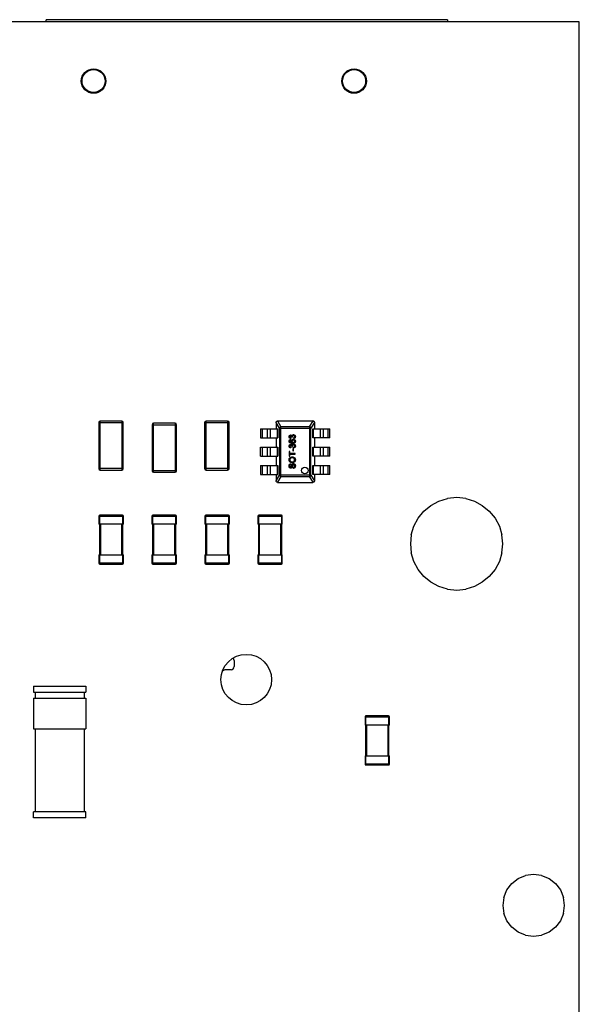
# Model space of a CAD drawing. Header units: millimetres. Extents: x 519 to 938, y 319 to 504.
# Tile 56 of 56: x 920 to 938, y 452 to 484. Entities that reach past the tile are written whole.
import ezdxf

# ---------------------------------------------------------------- set-up
doc = ezdxf.new("R2010")
doc.units = ezdxf.units.MM
doc.header["$LTSCALE"] = 30.734
doc.layers.get('0').update_dxf_attribs({"linetype": 'CONTINUOUS'})

msp = doc.modelspace()

# ---------------------------------------------------------------- linework, layer by layer
at = {"linetype": 'Continuous'}
for p, q in [((934.055, 483.67), (920.965, 483.67)), ((920.965, 483.601), (920.965, 483.67)), ((934.055, 483.67), (934.055, 483.601)), ((938.356, 483.601), (770.756, 483.601)), ((938.356, 369.601), (938.356, 483.601)), ((922.68, 470.538), (923.48, 470.538)), ((922.68, 470.538), (922.68, 469.038)), ((923.43, 470.588), (922.73, 470.588)), ((922.73, 468.988), (922.73, 470.588)), ((923.43, 470.588), (923.43, 468.988)), ((923.48, 469.038), (923.48, 470.538)), ((925.17, 470.519), (924.47, 470.519)), ((924.47, 468.919), (924.47, 470.519)), ((925.17, 470.519), (925.17, 468.919)), ((926.134, 470.538), (926.934, 470.538)), ((926.134, 470.538), (926.134, 469.038)), ((926.884, 470.588), (926.184, 470.588)), ((926.184, 468.988), (926.184, 470.588)), ((926.884, 470.588), (926.884, 468.988)), ((926.934, 469.038), (926.934, 470.538)), ((928.465, 470.537), (928.465, 470.338)), ((928.578, 470.359), (928.466, 470.541)), ((928.51, 470.589), (928.624, 470.402)), ((928.515, 470.589), (929.665, 470.589)), ((929.556, 470.402), (929.671, 470.589)), ((929.715, 470.541), (929.603, 470.359)), ((929.715, 470.537), (929.715, 470.338)), ((924.42, 470.469), (925.22, 470.469)), ((924.42, 470.469), (924.42, 468.969)), ((925.22, 468.969), (925.22, 470.469)), ((927.959, 470.338), (928.516, 470.338)), ((927.959, 470.338), (927.959, 470.038)), ((928.026, 470.038), (928.026, 470.338)), ((928.17, 470.338), (928.17, 470.038)), ((928.27, 470.338), (928.27, 470.038)), ((928.511, 470.038), (928.511, 470.338)), ((928.516, 470.338), (928.516, 470.038)), ((928.578, 470.359), (929.603, 470.359)), ((928.578, 470.359), (928.578, 468.82)), ((929.556, 470.402), (928.624, 470.402)), ((928.624, 468.777), (928.624, 470.402)), ((929.556, 470.402), (929.556, 468.777)), ((929.603, 468.82), (929.603, 470.359)), ((929.665, 470.338), (930.222, 470.338)), ((929.665, 470.038), (929.665, 470.338)), ((929.67, 470.338), (929.67, 470.038)), ((929.91, 470.038), (929.91, 470.338)), ((930.011, 470.038), (930.011, 470.338)), ((930.155, 470.338), (930.155, 470.038)), ((930.222, 470.038), (930.222, 470.338)), ((927.959, 470.038), (928.516, 470.038)), ((928.465, 470.038), (928.465, 469.739)), ((928.944, 470.044), (928.942, 470.018)), ((928.942, 469.988), (928.944, 469.962)), ((928.973, 470.067), (928.973, 470.071)), ((928.996, 470.064), (928.973, 470.067)), ((929.037, 470.016), (929.034, 470.041)), ((930.222, 470.038), (929.665, 470.038)), ((929.715, 470.038), (929.715, 469.739)), ((927.959, 469.739), (928.516, 469.739)), ((927.959, 469.439), (927.959, 469.739)), ((928.026, 469.439), (928.026, 469.739)), ((928.17, 469.739), (928.17, 469.439)), ((928.27, 469.739), (928.27, 469.439)), ((928.511, 469.439), (928.511, 469.739)), ((928.516, 469.739), (928.516, 469.439)), ((928.914, 469.595), (928.89, 469.595)), ((928.89, 469.595), (928.89, 469.439)), ((928.914, 469.531), (928.914, 469.595)), ((929.09, 469.531), (928.914, 469.531)), ((928.944, 469.736), (928.942, 469.711)), ((928.973, 469.759), (928.973, 469.763)), ((928.996, 469.757), (928.973, 469.759)), ((929.031, 469.685), (929.008, 469.685)), ((929.008, 469.685), (929.008, 469.611)), ((929.008, 469.611), (929.031, 469.611)), ((929.031, 469.611), (929.031, 469.685)), ((929.037, 469.708), (929.034, 469.734)), ((929.09, 469.503), (929.09, 469.531)), ((929.665, 469.739), (930.222, 469.739)), ((929.665, 469.439), (929.665, 469.739)), ((929.67, 469.739), (929.67, 469.439)), ((929.911, 469.439), (929.911, 469.739)), ((930.011, 469.439), (930.011, 469.739)), ((930.155, 469.739), (930.155, 469.439)), ((930.222, 469.439), (930.222, 469.739)), ((927.959, 469.439), (928.516, 469.439)), ((928.465, 469.439), (928.465, 469.14)), ((928.89, 469.439), (928.914, 469.439)), ((928.914, 469.503), (929.09, 469.503)), ((928.914, 469.439), (928.914, 469.503)), ((930.222, 469.439), (929.665, 469.439)), ((929.715, 469.439), (929.715, 469.14)), ((923.48, 469.038), (922.68, 469.038)), ((922.73, 468.988), (923.43, 468.988)), ((925.22, 468.969), (924.42, 468.969)), ((924.47, 468.919), (925.17, 468.919)), ((926.934, 469.038), (926.134, 469.038)), ((926.184, 468.988), (926.884, 468.988)), ((927.959, 469.14), (928.516, 469.14)), ((927.959, 469.14), (927.959, 468.84)), ((928.026, 468.84), (928.026, 469.14)), ((928.17, 469.14), (928.17, 468.84)), ((928.27, 469.14), (928.27, 468.84)), ((928.511, 468.84), (928.511, 469.14)), ((928.516, 469.14), (928.516, 468.84)), ((928.947, 469.167), (928.947, 469.195)), ((929.021, 469.072), (929.021, 469.044)), ((929.665, 469.14), (930.222, 469.14)), ((929.665, 468.84), (929.665, 469.14)), ((929.67, 469.14), (929.67, 468.84)), ((929.91, 468.84), (929.91, 469.14)), ((930.011, 468.84), (930.011, 469.14)), ((930.155, 469.14), (930.155, 468.84)), ((930.222, 468.84), (930.222, 469.14)), ((927.959, 468.84), (928.516, 468.84)), ((928.465, 468.84), (928.465, 468.642)), ((928.466, 468.638), (928.578, 468.82)), ((928.624, 468.777), (928.51, 468.59)), ((928.515, 468.589), (929.665, 468.589)), ((929.603, 468.82), (928.578, 468.82)), ((928.624, 468.777), (929.556, 468.777)), ((929.671, 468.59), (929.556, 468.777)), ((929.603, 468.82), (929.715, 468.638)), ((930.222, 468.84), (929.665, 468.84)), ((929.715, 468.84), (929.715, 468.642)), ((933.517, 467.837), (933.778, 467.976)), ((933.778, 467.976), (934.061, 468.062)), ((934.355, 468.091), (934.061, 468.062)), ((934.649, 468.062), (934.355, 468.091)), ((934.649, 468.062), (934.932, 467.976)), ((934.932, 467.976), (935.192, 467.837)), ((933.101, 467.421), (933.289, 467.65)), ((933.289, 467.65), (933.517, 467.837)), ((935.192, 467.837), (935.42, 467.65)), ((935.42, 467.65), (935.608, 467.421)), ((922.687, 467.492), (923.487, 467.492)), ((922.687, 467.492), (922.687, 467.222)), ((923.457, 467.522), (922.717, 467.522)), ((922.717, 467.222), (922.717, 467.522)), ((923.457, 467.522), (923.457, 467.222)), ((923.487, 467.222), (923.487, 467.492)), ((924.414, 467.492), (925.214, 467.492)), ((924.414, 467.492), (924.414, 467.222)), ((925.184, 467.522), (924.444, 467.522)), ((924.444, 467.222), (924.444, 467.522)), ((925.184, 467.522), (925.184, 467.222)), ((925.214, 467.222), (925.214, 467.492)), ((926.141, 467.492), (926.941, 467.492)), ((926.141, 467.492), (926.141, 467.222)), ((926.911, 467.522), (926.171, 467.522)), ((926.171, 467.222), (926.171, 467.522)), ((926.911, 467.522), (926.911, 467.222)), ((926.941, 467.222), (926.941, 467.492)), ((927.868, 467.492), (928.668, 467.492)), ((927.868, 467.492), (927.868, 467.222)), ((928.638, 467.522), (927.898, 467.522)), ((927.898, 467.222), (927.898, 467.522)), ((928.638, 467.522), (928.638, 467.222)), ((928.668, 467.222), (928.668, 467.492)), ((932.962, 467.161), (933.101, 467.421)), ((935.608, 467.421), (935.747, 467.161)), ((923.487, 467.222), (922.687, 467.222)), ((922.707, 467.222), (922.707, 466.222)), ((922.747, 466.222), (922.747, 467.222)), ((923.427, 467.222), (923.427, 466.222)), ((923.467, 466.222), (923.467, 467.222)), ((925.214, 467.222), (924.414, 467.222)), ((924.434, 467.222), (924.434, 466.222)), ((924.474, 466.222), (924.474, 467.222)), ((925.154, 467.222), (925.154, 466.222)), ((925.194, 466.222), (925.194, 467.222)), ((926.941, 467.222), (926.141, 467.222)), ((926.161, 467.222), (926.161, 466.222)), ((926.201, 466.222), (926.201, 467.222)), ((926.881, 467.222), (926.881, 466.222)), ((926.921, 466.222), (926.921, 467.222)), ((928.668, 467.222), (927.868, 467.222)), ((927.888, 467.222), (927.888, 466.222)), ((927.928, 466.222), (927.928, 467.222)), ((928.608, 467.222), (928.608, 466.222)), ((928.648, 466.222), (928.648, 467.222)), ((932.876, 466.878), (932.962, 467.161)), ((935.747, 467.161), (935.833, 466.878)), ((932.876, 466.878), (932.847, 466.584)), ((935.862, 466.584), (935.833, 466.878)), ((932.847, 466.584), (932.876, 466.29)), ((935.833, 466.29), (935.862, 466.584)), ((922.687, 466.222), (923.487, 466.222)), ((922.687, 466.222), (922.687, 465.952)), ((922.717, 465.922), (922.717, 466.222)), ((923.457, 466.222), (923.457, 465.922)), ((923.487, 465.952), (923.487, 466.222)), ((924.414, 466.222), (925.214, 466.222)), ((924.414, 466.222), (924.414, 465.952)), ((924.444, 465.922), (924.444, 466.222)), ((925.184, 466.222), (925.184, 465.922)), ((925.214, 465.952), (925.214, 466.222)), ((926.141, 466.222), (926.941, 466.222)), ((926.141, 466.222), (926.141, 465.952)), ((926.171, 465.922), (926.171, 466.222)), ((926.911, 466.222), (926.911, 465.922)), ((926.941, 465.952), (926.941, 466.222)), ((927.868, 466.222), (928.668, 466.222)), ((927.868, 466.222), (927.868, 465.952)), ((927.898, 465.922), (927.898, 466.222)), ((928.638, 466.222), (928.638, 465.922)), ((928.668, 465.952), (928.668, 466.222)), ((932.962, 466.007), (932.876, 466.29)), ((933.101, 465.747), (932.962, 466.007)), ((935.747, 466.007), (935.608, 465.747)), ((935.833, 466.29), (935.747, 466.007)), ((923.487, 465.952), (922.687, 465.952)), ((922.717, 465.922), (923.457, 465.922)), ((925.214, 465.952), (924.414, 465.952)), ((924.444, 465.922), (925.184, 465.922)), ((926.941, 465.952), (926.141, 465.952)), ((926.171, 465.922), (926.911, 465.922)), ((928.668, 465.952), (927.868, 465.952)), ((927.898, 465.922), (928.638, 465.922)), ((933.289, 465.518), (933.101, 465.747)), ((935.608, 465.747), (935.42, 465.518)), ((933.517, 465.331), (933.289, 465.518)), ((935.42, 465.518), (935.192, 465.331)), ((933.778, 465.191), (933.517, 465.331)), ((934.061, 465.106), (933.778, 465.191)), ((934.061, 465.106), (934.355, 465.077)), ((934.355, 465.077), (934.649, 465.106)), ((934.932, 465.191), (934.649, 465.106)), ((935.192, 465.331), (934.932, 465.191)), ((926.997, 462.483), (926.827, 462.483)), ((927.097, 462.783), (927.097, 462.583)), ((920.556, 461.951), (922.256, 461.951)), ((920.556, 461.951), (920.556, 461.751)), ((922.256, 461.951), (922.256, 461.751)), ((920.556, 461.751), (922.256, 461.751)), ((920.556, 461.551), (922.256, 461.551)), ((920.556, 461.551), (920.556, 460.551)), ((920.606, 461.751), (920.606, 461.551)), ((922.206, 461.751), (922.206, 461.551)), ((922.256, 461.551), (922.256, 460.551)), ((931.366, 460.948), (932.166, 460.948)), ((931.366, 460.948), (931.366, 460.678)), ((932.136, 460.978), (931.396, 460.978)), ((931.396, 460.678), (931.396, 460.978)), ((932.136, 460.978), (932.136, 460.678)), ((932.166, 460.678), (932.166, 460.948)), ((920.556, 460.551), (922.256, 460.551)), ((920.606, 460.551), (920.606, 457.851)), ((922.206, 460.551), (922.206, 457.851)), ((932.166, 460.678), (931.366, 460.678)), ((931.386, 460.678), (931.386, 459.678)), ((931.426, 459.678), (931.426, 460.678)), ((932.106, 460.678), (932.106, 459.678)), ((932.146, 459.678), (932.146, 460.678)), ((931.366, 459.678), (932.166, 459.678)), ((931.366, 459.678), (931.366, 459.408)), ((931.396, 459.378), (931.396, 459.678)), ((932.136, 459.678), (932.136, 459.378)), ((932.166, 459.408), (932.166, 459.678)), ((932.166, 459.408), (931.366, 459.408)), ((931.396, 459.378), (932.136, 459.378)), ((922.256, 457.851), (920.556, 457.851)), ((920.556, 457.651), (920.556, 457.851)), ((922.256, 457.651), (922.256, 457.851)), ((922.256, 457.651), (920.556, 457.651)), ((936.362, 455.675), (936.605, 455.775)), ((936.866, 455.81), (936.605, 455.775)), ((937.127, 455.775), (936.866, 455.81)), ((937.127, 455.775), (937.37, 455.675)), ((935.992, 455.305), (936.153, 455.514)), ((936.153, 455.514), (936.362, 455.675)), ((937.37, 455.675), (937.579, 455.514)), ((937.579, 455.514), (937.739, 455.305)), ((935.892, 455.062), (935.992, 455.305)), ((937.739, 455.305), (937.84, 455.062)), ((935.892, 455.062), (935.857, 454.801)), ((935.857, 454.801), (935.892, 454.54)), ((937.874, 454.801), (937.84, 455.062)), ((937.84, 454.54), (937.874, 454.801)), ((935.992, 454.297), (935.892, 454.54)), ((937.84, 454.54), (937.739, 454.297)), ((936.153, 454.088), (935.992, 454.297)), ((937.739, 454.297), (937.579, 454.088)), ((936.362, 453.928), (936.153, 454.088)), ((936.605, 453.827), (936.362, 453.928)), ((936.605, 453.827), (936.866, 453.792)), ((936.866, 453.792), (937.127, 453.827)), ((937.37, 453.928), (937.127, 453.827)), ((937.579, 454.088), (937.37, 453.928))]:
    msp.add_line(p, q, dxfattribs=at)
for centre, radius in [((922.51, 481.67), 0.4), ((931.01, 481.67), 0.4), ((922.51, 481.67), 0.375), ((931.01, 481.67), 0.375), ((929.4, 468.978), 0.109), ((927.491, 462.158), 0.825)]:
    msp.add_circle(centre, radius, dxfattribs=at)
for centre, radius, start, end in [((922.73, 470.538), 0.05, 90, 180), ((923.43, 470.538), 0.05, 0, 90), ((924.47, 470.469), 0.05, 90, 180), ((925.17, 470.469), 0.05, 0, 90), ((926.184, 470.538), 0.05, 90, 180), ((926.884, 470.538), 0.05, 0, 90), ((922.73, 469.038), 0.05, 180, 270), ((923.43, 469.038), 0.05, 270, 0), ((924.47, 468.969), 0.05, 180, 270), ((925.17, 468.969), 0.05, 270, 0), ((926.184, 469.038), 0.05, 180, 270), ((926.884, 469.038), 0.05, 270, 0), ((922.717, 467.492), 0.03, 90, 180), ((923.457, 467.492), 0.03, 0, 90), ((924.444, 467.492), 0.03, 90, 180), ((925.184, 467.492), 0.03, 0, 90), ((926.171, 467.492), 0.03, 90, 180), ((926.911, 467.492), 0.03, 0, 90), ((927.898, 467.492), 0.03, 90, 180), ((928.638, 467.492), 0.03, 0, 90), ((922.717, 465.952), 0.03, 180, 270), ((923.457, 465.952), 0.03, 270, 0), ((924.444, 465.952), 0.03, 180, 270), ((925.184, 465.952), 0.03, 270, 0), ((926.171, 465.952), 0.03, 180, 270), ((926.911, 465.952), 0.03, 270, 0), ((927.898, 465.952), 0.03, 180, 270), ((928.638, 465.952), 0.03, 270, 0), ((926.997, 462.783), 0.1, 0, 42.9167), ((926.827, 462.333), 0.15, 90, 134.8446), ((926.997, 462.583), 0.1, 270, 0), ((931.396, 460.948), 0.03, 90, 180), ((932.136, 460.948), 0.03, 0, 90), ((931.396, 459.408), 0.03, 180, 270), ((932.136, 459.408), 0.03, 270, 0)]:
    msp.add_arc(centre, radius, start, end, dxfattribs=at)
for centre, major_axis, ratio, start_param, end_param in [((928.515, 470.579), (0.0408, 0.0645), 0.448598, -3.834922, -3.759239), ((928.515, 470.555), (0.05, 0), 0.689456, 1.570796, 1.68935), ((929.665, 470.555), (0.05, 0), 0.689456, 1.452243, 1.570796), ((929.665, 470.579), (-0.0408, 0.0645), 0.448598, -2.523946, -2.448263), ((928.515, 468.6), (-0.0408, 0.0645), 0.448598, 0.617647, 0.69333), ((928.515, 468.624), (0.05, 0), 0.689457, -1.68935, -1.570796), ((929.665, 468.624), (0.05, 0), 0.689457, -1.570796, -1.452243), ((929.665, 468.6), (0.0408, 0.0645), 0.448598, -0.69333, -0.617647)]:
    msp.add_ellipse(centre, major_axis=major_axis, ratio=ratio, start_param=start_param, end_param=end_param, dxfattribs=at)
for points, knots in [([(928.466, 470.541), (928.466, 470.547), (928.469, 470.559), (928.478, 470.574), (928.492, 470.585), (928.504, 470.589), (928.51, 470.589)], [0, 0, 0, 0, 0.249292, 0.500169, 0.750742, 1, 1, 1, 1]), ([(929.671, 470.589), (929.677, 470.589), (929.689, 470.585), (929.703, 470.574), (929.712, 470.559), (929.715, 470.547), (929.715, 470.541)], [0, 0, 0, 0, 0.249258, 0.49983, 0.75071, 1, 1, 1, 1]), ([(928.624, 470.402), (928.619, 470.401), (928.608, 470.398), (928.593, 470.388), (928.583, 470.375), (928.578, 470.364), (928.578, 470.359)], [0, 0, 0, 0, 0.254178, 0.511699, 0.762763, 1, 1, 1, 1]), ([(929.603, 470.359), (929.602, 470.364), (929.598, 470.375), (929.588, 470.388), (929.573, 470.398), (929.562, 470.401), (929.556, 470.402)], [0, 0, 0, 0, 0.237237, 0.488301, 0.745822, 1, 1, 1, 1]), ([(928.89, 470.077), (928.891, 470.079), (928.891, 470.085), (928.892, 470.092), (928.894, 470.099), (928.897, 470.106), (928.901, 470.112), (928.905, 470.118), (928.91, 470.123), (928.916, 470.127), (928.922, 470.13), (928.928, 470.132), (928.935, 470.133), (928.939, 470.134), (928.941, 470.134)], [0, 0, 0, 0, 0.092054, 0.181008, 0.26913, 0.357137, 0.443549, 0.526433, 0.607453, 0.688385, 0.767854, 0.845531, 0.922529, 1, 1, 1, 1]), ([(928.942, 470.018), (928.94, 470.019), (928.936, 470.019), (928.93, 470.021), (928.925, 470.023), (928.92, 470.025), (928.915, 470.028), (928.911, 470.031), (928.907, 470.034), (928.904, 470.038), (928.901, 470.042), (928.898, 470.046), (928.896, 470.051), (928.894, 470.056), (928.892, 470.061), (928.891, 470.066), (928.891, 470.071), (928.89, 470.075), (928.89, 470.077)], [0, 0, 0, 0, 0.071036, 0.139343, 0.204958, 0.268332, 0.330129, 0.390664, 0.450861, 0.510587, 0.570374, 0.629455, 0.687994, 0.747581, 0.807839, 0.870034, 0.93381, 1, 1, 1, 1]), ([(928.89, 469.93), (928.89, 469.932), (928.891, 469.936), (928.891, 469.941), (928.892, 469.947), (928.894, 469.952), (928.896, 469.956), (928.898, 469.961), (928.901, 469.965), (928.904, 469.969), (928.908, 469.973), (928.912, 469.976), (928.916, 469.979), (928.92, 469.981), (928.925, 469.984), (928.93, 469.985), (928.936, 469.987), (928.94, 469.987), (928.942, 469.988)], [0, 0, 0, 0, 0.068499, 0.134572, 0.198208, 0.259784, 0.319951, 0.379508, 0.438814, 0.498497, 0.558182, 0.617438, 0.677522, 0.737959, 0.80033, 0.86409, 0.930622, 1, 1, 1, 1]), ([(928.913, 469.879), (928.911, 469.88), (928.908, 469.883), (928.903, 469.889), (928.899, 469.895), (928.896, 469.901), (928.894, 469.908), (928.892, 469.915), (928.891, 469.922), (928.891, 469.927), (928.89, 469.93)], [0, 0, 0, 0, 0.125625, 0.247619, 0.368528, 0.488104, 0.609878, 0.735382, 0.864448, 1, 1, 1, 1]), ([(928.997, 469.857), (928.994, 469.857), (928.99, 469.857), (928.983, 469.857), (928.976, 469.857), (928.97, 469.858), (928.964, 469.859), (928.958, 469.86), (928.953, 469.861), (928.947, 469.862), (928.942, 469.864), (928.937, 469.865), (928.933, 469.867), (928.928, 469.869), (928.924, 469.871), (928.92, 469.873), (928.917, 469.876), (928.914, 469.878), (928.913, 469.879)], [0, 0, 0, 0, 0.080034, 0.157854, 0.232564, 0.304731, 0.374384, 0.441663, 0.506048, 0.568692, 0.628715, 0.687238, 0.743227, 0.797567, 0.850239, 0.901629, 0.951067, 1, 1, 1, 1]), ([(928.942, 470.108), (928.941, 470.108), (928.939, 470.108), (928.936, 470.108), (928.933, 470.107), (928.931, 470.106), (928.928, 470.105), (928.926, 470.103), (928.924, 470.102), (928.922, 470.1), (928.92, 470.097), (928.918, 470.095), (928.917, 470.092), (928.916, 470.09), (928.915, 470.087), (928.914, 470.084), (928.914, 470.081), (928.914, 470.079), (928.914, 470.078)], [0, 0, 0, 0, 0.065093, 0.127304, 0.188122, 0.247131, 0.306077, 0.365678, 0.426103, 0.487841, 0.550317, 0.611805, 0.672737, 0.734883, 0.79768, 0.862475, 0.929775, 1, 1, 1, 1]), ([(928.914, 470.078), (928.914, 470.075), (928.914, 470.071), (928.915, 470.065), (928.918, 470.06), (928.921, 470.056), (928.923, 470.053), (928.926, 470.051), (928.928, 470.05), (928.931, 470.048), (928.934, 470.047), (928.937, 470.046), (928.941, 470.045), (928.943, 470.044), (928.944, 470.044)], [0, 0, 0, 0, 0.127797, 0.246795, 0.362284, 0.477652, 0.536237, 0.59559, 0.656344, 0.719085, 0.784349, 0.852876, 0.924551, 1, 1, 1, 1]), ([(928.924, 469.953), (928.923, 469.952), (928.921, 469.95), (928.919, 469.947), (928.917, 469.945), (928.916, 469.942), (928.915, 469.938), (928.914, 469.935), (928.914, 469.932), (928.914, 469.929), (928.914, 469.928)], [0, 0, 0, 0, 0.128545, 0.252818, 0.375212, 0.497113, 0.618546, 0.742222, 0.869458, 1, 1, 1, 1]), ([(928.914, 469.928), (928.914, 469.926), (928.914, 469.922), (928.915, 469.917), (928.917, 469.911), (928.919, 469.908), (928.919, 469.906)], [0, 0, 0, 0, 0.252584, 0.499095, 0.747119, 1, 1, 1, 1]), ([(928.919, 469.906), (928.921, 469.905), (928.924, 469.901), (928.929, 469.897), (928.935, 469.893), (928.941, 469.89), (928.946, 469.888), (928.95, 469.886), (928.955, 469.885), (928.96, 469.884), (928.966, 469.883), (928.972, 469.883), (928.979, 469.883), (928.984, 469.882), (928.986, 469.882)], [0, 0, 0, 0, 0.088609, 0.181893, 0.280787, 0.38702, 0.444107, 0.506454, 0.574396, 0.647656, 0.726426, 0.811458, 0.90278, 1, 1, 1, 1]), ([(928.944, 469.962), (928.942, 469.961), (928.938, 469.96), (928.932, 469.958), (928.928, 469.956), (928.925, 469.954), (928.924, 469.953)], [0, 0, 0, 0, 0.299802, 0.564331, 0.796204, 1, 1, 1, 1]), ([(928.941, 470.134), (928.943, 470.134), (928.947, 470.133), (928.953, 470.132), (928.959, 470.13), (928.965, 470.127), (928.97, 470.123), (928.974, 470.118), (928.978, 470.113), (928.98, 470.109), (928.981, 470.106)], [0, 0, 0, 0, 0.121951, 0.240787, 0.35855, 0.479066, 0.601519, 0.727551, 0.859932, 1, 1, 1, 1]), ([(928.973, 470.071), (928.973, 470.073), (928.973, 470.078), (928.971, 470.084), (928.969, 470.091), (928.966, 470.096), (928.963, 470.099), (928.961, 470.102), (928.959, 470.104), (928.956, 470.105), (928.953, 470.107), (928.949, 470.107), (928.946, 470.108), (928.943, 470.108), (928.942, 470.108)], [0, 0, 0, 0, 0.129789, 0.254605, 0.378435, 0.50292, 0.565018, 0.624848, 0.683448, 0.742765, 0.802757, 0.86522, 0.930779, 1, 1, 1, 1]), ([(928.96, 469.931), (928.96, 469.933), (928.96, 469.937), (928.961, 469.943), (928.962, 469.948), (928.964, 469.954), (928.967, 469.959), (928.97, 469.964), (928.974, 469.968), (928.978, 469.973), (928.982, 469.977), (928.987, 469.98), (928.993, 469.983), (928.999, 469.986), (929.005, 469.988), (929.011, 469.989), (929.018, 469.99), (929.022, 469.99), (929.025, 469.99)], [0, 0, 0, 0, 0.061347, 0.121203, 0.179863, 0.238152, 0.296252, 0.35519, 0.415676, 0.478379, 0.541524, 0.603977, 0.666513, 0.729491, 0.79371, 0.859736, 0.928449, 1, 1, 1, 1]), ([(928.986, 469.882), (928.984, 469.884), (928.98, 469.887), (928.974, 469.892), (928.97, 469.898), (928.966, 469.904), (928.963, 469.91), (928.961, 469.917), (928.96, 469.924), (928.96, 469.929), (928.96, 469.931)], [0, 0, 0, 0, 0.13549, 0.265229, 0.390778, 0.51542, 0.638317, 0.759642, 0.878902, 1, 1, 1, 1]), ([(928.981, 470.106), (928.981, 470.108), (928.982, 470.111), (928.984, 470.115), (928.985, 470.118), (928.987, 470.122), (928.989, 470.125), (928.992, 470.129), (928.995, 470.131), (928.998, 470.134), (929.001, 470.136), (929.005, 470.138), (929.009, 470.14), (929.013, 470.142), (929.017, 470.143), (929.021, 470.143), (929.026, 470.144), (929.029, 470.144), (929.03, 470.144)], [0, 0, 0, 0, 0.065828, 0.128938, 0.190858, 0.251186, 0.310974, 0.37005, 0.429672, 0.489507, 0.549975, 0.610075, 0.670915, 0.732909, 0.796711, 0.861825, 0.929892, 1, 1, 1, 1]), ([(929.025, 469.964), (929.024, 469.964), (929.021, 469.964), (929.016, 469.964), (929.012, 469.963), (929.008, 469.962), (929.004, 469.96), (929, 469.958), (928.997, 469.956), (928.994, 469.954), (928.991, 469.951), (928.989, 469.948), (928.987, 469.944), (928.986, 469.941), (928.984, 469.937), (928.983, 469.933), (928.983, 469.928), (928.983, 469.925), (928.983, 469.924)], [0, 0, 0, 0, 0.072229, 0.141252, 0.207439, 0.270245, 0.331238, 0.391254, 0.450152, 0.509008, 0.567734, 0.625726, 0.683708, 0.742407, 0.803094, 0.865865, 0.931379, 1, 1, 1, 1]), ([(928.983, 469.924), (928.983, 469.922), (928.983, 469.92), (928.983, 469.916), (928.984, 469.912), (928.986, 469.908), (928.987, 469.904), (928.989, 469.901), (928.991, 469.898), (928.994, 469.894), (928.997, 469.892), (929, 469.889), (929.004, 469.887), (929.007, 469.885), (929.011, 469.884), (929.015, 469.883), (929.02, 469.883), (929.023, 469.882), (929.024, 469.882)], [0, 0, 0, 0, 0.064812, 0.127718, 0.189086, 0.249562, 0.309738, 0.370215, 0.431085, 0.493911, 0.55657, 0.617553, 0.678119, 0.739063, 0.801665, 0.864956, 0.93089, 1, 1, 1, 1]), ([(929.03, 470.118), (929.029, 470.118), (929.026, 470.118), (929.022, 470.118), (929.019, 470.117), (929.015, 470.116), (929.012, 470.114), (929.009, 470.112), (929.006, 470.11), (929.003, 470.108), (929.001, 470.105), (928.999, 470.102), (928.997, 470.099), (928.995, 470.096), (928.994, 470.092), (928.993, 470.089), (928.993, 470.085), (928.993, 470.082), (928.993, 470.081)], [0, 0, 0, 0, 0.067051, 0.13118, 0.193722, 0.254499, 0.314763, 0.375117, 0.436023, 0.498297, 0.560571, 0.621619, 0.681973, 0.742853, 0.804272, 0.867473, 0.932273, 1, 1, 1, 1]), ([(928.993, 470.081), (928.993, 470.08), (928.993, 470.077), (928.994, 470.073), (928.994, 470.069), (928.995, 470.066), (928.996, 470.064)], [0, 0, 0, 0, 0.209403, 0.444401, 0.708272, 1, 1, 1, 1]), ([(929.093, 469.927), (929.093, 469.924), (929.093, 469.919), (929.092, 469.912), (929.09, 469.905), (929.088, 469.899), (929.084, 469.892), (929.081, 469.887), (929.076, 469.881), (929.071, 469.876), (929.065, 469.872), (929.058, 469.868), (929.05, 469.864), (929.041, 469.861), (929.031, 469.859), (929.02, 469.858), (929.009, 469.857), (929.001, 469.857), (928.997, 469.857)], [0, 0, 0, 0, 0.056157, 0.110133, 0.162537, 0.213912, 0.265146, 0.31651, 0.369179, 0.423123, 0.479276, 0.538691, 0.601978, 0.670125, 0.74365, 0.82281, 0.908261, 1, 1, 1, 1]), ([(929.024, 469.882), (929.026, 469.882), (929.03, 469.883), (929.036, 469.884), (929.042, 469.885), (929.047, 469.888), (929.053, 469.891), (929.057, 469.894), (929.061, 469.898), (929.064, 469.903), (929.067, 469.908), (929.069, 469.913), (929.07, 469.919), (929.07, 469.923), (929.07, 469.925)], [0, 0, 0, 0, 0.086177, 0.171222, 0.257573, 0.34515, 0.431508, 0.513644, 0.593539, 0.672806, 0.752058, 0.831493, 0.913823, 1, 1, 1, 1]), ([(929.025, 469.99), (929.028, 469.99), (929.034, 469.99), (929.043, 469.988), (929.051, 469.986), (929.058, 469.983), (929.064, 469.98), (929.067, 469.977), (929.071, 469.975), (929.074, 469.972), (929.077, 469.969), (929.08, 469.966), (929.082, 469.963), (929.084, 469.959), (929.086, 469.956), (929.088, 469.952), (929.09, 469.948), (929.091, 469.944), (929.092, 469.94), (929.093, 469.936), (929.093, 469.931), (929.093, 469.928), (929.093, 469.927)], [0, 0, 0, 0, 0.088899, 0.17544, 0.261633, 0.34801, 0.390819, 0.432814, 0.473776, 0.514166, 0.554107, 0.594121, 0.63362, 0.673585, 0.71348, 0.75336, 0.792891, 0.833007, 0.873643, 0.914893, 0.95695, 1, 1, 1, 1]), ([(929.07, 469.925), (929.07, 469.926), (929.07, 469.929), (929.069, 469.933), (929.068, 469.937), (929.067, 469.941), (929.065, 469.944), (929.063, 469.948), (929.061, 469.951), (929.058, 469.953), (929.055, 469.956), (929.051, 469.958), (929.048, 469.96), (929.044, 469.962), (929.04, 469.963), (929.035, 469.964), (929.03, 469.964), (929.027, 469.964), (929.025, 469.964)], [0, 0, 0, 0, 0.063965, 0.124854, 0.184383, 0.242748, 0.2999, 0.357059, 0.415719, 0.475258, 0.535508, 0.596291, 0.657728, 0.721052, 0.786261, 0.853834, 0.925318, 1, 1, 1, 1]), ([(929.03, 470.144), (929.032, 470.144), (929.037, 470.144), (929.043, 470.143), (929.049, 470.141), (929.055, 470.139), (929.06, 470.137), (929.065, 470.133), (929.07, 470.13), (929.075, 470.125), (929.079, 470.121), (929.083, 470.115), (929.086, 470.11), (929.089, 470.104), (929.091, 470.098), (929.092, 470.092), (929.093, 470.085), (929.093, 470.08), (929.093, 470.078)], [0, 0, 0, 0, 0.063503, 0.124805, 0.18492, 0.244376, 0.303775, 0.364133, 0.425376, 0.488388, 0.551743, 0.61386, 0.67564, 0.737737, 0.800417, 0.864658, 0.930985, 1, 1, 1, 1]), ([(929.07, 470.079), (929.07, 470.08), (929.07, 470.083), (929.069, 470.087), (929.068, 470.091), (929.067, 470.095), (929.066, 470.098), (929.064, 470.102), (929.061, 470.105), (929.059, 470.108), (929.056, 470.11), (929.052, 470.112), (929.049, 470.114), (929.046, 470.116), (929.042, 470.117), (929.038, 470.118), (929.034, 470.118), (929.031, 470.118), (929.03, 470.118)], [0, 0, 0, 0, 0.069461, 0.135658, 0.19962, 0.261651, 0.322053, 0.38234, 0.443223, 0.50493, 0.56682, 0.6276, 0.687476, 0.747351, 0.808174, 0.870133, 0.933721, 1, 1, 1, 1]), ([(929.034, 470.041), (929.036, 470.042), (929.039, 470.042), (929.043, 470.044), (929.047, 470.045), (929.05, 470.047), (929.054, 470.048), (929.057, 470.05), (929.059, 470.052), (929.062, 470.054), (929.064, 470.057), (929.065, 470.059), (929.067, 470.062), (929.068, 470.065), (929.069, 470.068), (929.069, 470.072), (929.07, 470.075), (929.07, 470.078), (929.07, 470.079)], [0, 0, 0, 0, 0.082566, 0.15976, 0.233155, 0.301356, 0.365752, 0.426437, 0.484185, 0.539549, 0.593156, 0.647048, 0.701446, 0.757, 0.81384, 0.873058, 0.934963, 1, 1, 1, 1]), ([(929.093, 470.078), (929.093, 470.076), (929.093, 470.072), (929.092, 470.066), (929.091, 470.06), (929.089, 470.054), (929.087, 470.049), (929.084, 470.044), (929.081, 470.039), (929.077, 470.035), (929.073, 470.031), (929.069, 470.027), (929.064, 470.024), (929.059, 470.022), (929.054, 470.019), (929.048, 470.018), (929.043, 470.016), (929.039, 470.016), (929.037, 470.016)], [0, 0, 0, 0, 0.067794, 0.133464, 0.196934, 0.258481, 0.319787, 0.380431, 0.44099, 0.502867, 0.564806, 0.625526, 0.685604, 0.746041, 0.807347, 0.869717, 0.93379, 1, 1, 1, 1]), ([(928.89, 469.769), (928.891, 469.772), (928.891, 469.777), (928.892, 469.784), (928.894, 469.792), (928.897, 469.798), (928.901, 469.805), (928.905, 469.81), (928.91, 469.815), (928.916, 469.819), (928.922, 469.822), (928.928, 469.824), (928.935, 469.826), (928.939, 469.826), (928.941, 469.826)], [0, 0, 0, 0, 0.092054, 0.181008, 0.26913, 0.357137, 0.443549, 0.526433, 0.607453, 0.688385, 0.767854, 0.845531, 0.922529, 1, 1, 1, 1]), ([(928.942, 469.711), (928.94, 469.711), (928.936, 469.712), (928.93, 469.713), (928.925, 469.715), (928.92, 469.718), (928.915, 469.72), (928.911, 469.723), (928.907, 469.727), (928.904, 469.73), (928.901, 469.734), (928.898, 469.739), (928.896, 469.743), (928.894, 469.748), (928.892, 469.753), (928.891, 469.758), (928.891, 469.764), (928.89, 469.767), (928.89, 469.769)], [0, 0, 0, 0, 0.071036, 0.139343, 0.204958, 0.268332, 0.330129, 0.390664, 0.450861, 0.510587, 0.570374, 0.629455, 0.687994, 0.747581, 0.807839, 0.870034, 0.93381, 1, 1, 1, 1]), ([(928.942, 469.8), (928.941, 469.8), (928.939, 469.8), (928.936, 469.8), (928.933, 469.799), (928.931, 469.798), (928.928, 469.797), (928.926, 469.796), (928.924, 469.794), (928.922, 469.792), (928.92, 469.79), (928.918, 469.787), (928.917, 469.785), (928.916, 469.782), (928.915, 469.779), (928.914, 469.776), (928.914, 469.773), (928.914, 469.771), (928.914, 469.77)], [0, 0, 0, 0, 0.065093, 0.127304, 0.188122, 0.247131, 0.306077, 0.365678, 0.426103, 0.487841, 0.550317, 0.611805, 0.672737, 0.734883, 0.79768, 0.862475, 0.929775, 1, 1, 1, 1]), ([(928.914, 469.77), (928.914, 469.768), (928.914, 469.764), (928.915, 469.758), (928.918, 469.752), (928.921, 469.748), (928.923, 469.745), (928.926, 469.744), (928.928, 469.742), (928.931, 469.74), (928.934, 469.739), (928.937, 469.738), (928.941, 469.737), (928.943, 469.736), (928.944, 469.736)], [0, 0, 0, 0, 0.127797, 0.246795, 0.362284, 0.477652, 0.536237, 0.59559, 0.656344, 0.719085, 0.784349, 0.852876, 0.924551, 1, 1, 1, 1]), ([(928.941, 469.826), (928.943, 469.826), (928.947, 469.826), (928.953, 469.824), (928.959, 469.822), (928.965, 469.819), (928.97, 469.815), (928.974, 469.811), (928.978, 469.805), (928.98, 469.801), (928.981, 469.799)], [0, 0, 0, 0, 0.121951, 0.240787, 0.35855, 0.479066, 0.601519, 0.727551, 0.859932, 1, 1, 1, 1]), ([(928.973, 469.763), (928.973, 469.765), (928.973, 469.77), (928.971, 469.777), (928.969, 469.783), (928.966, 469.788), (928.963, 469.792), (928.961, 469.794), (928.959, 469.796), (928.956, 469.798), (928.953, 469.799), (928.949, 469.8), (928.946, 469.8), (928.943, 469.8), (928.942, 469.8)], [0, 0, 0, 0, 0.129789, 0.254605, 0.378435, 0.50292, 0.565018, 0.624848, 0.683448, 0.742765, 0.802757, 0.86522, 0.930779, 1, 1, 1, 1]), ([(928.981, 469.799), (928.981, 469.8), (928.982, 469.803), (928.984, 469.807), (928.985, 469.811), (928.987, 469.814), (928.989, 469.818), (928.992, 469.821), (928.995, 469.824), (928.998, 469.826), (929.001, 469.829), (929.005, 469.831), (929.009, 469.832), (929.013, 469.834), (929.017, 469.835), (929.021, 469.836), (929.026, 469.836), (929.029, 469.836), (929.03, 469.836)], [0, 0, 0, 0, 0.065828, 0.128938, 0.190858, 0.251186, 0.310974, 0.37005, 0.429672, 0.489507, 0.549975, 0.610075, 0.670915, 0.732909, 0.796711, 0.861825, 0.929892, 1, 1, 1, 1]), ([(929.03, 469.811), (929.029, 469.811), (929.026, 469.811), (929.022, 469.81), (929.019, 469.809), (929.015, 469.808), (929.012, 469.807), (929.009, 469.805), (929.006, 469.803), (929.003, 469.8), (929.001, 469.797), (928.999, 469.794), (928.997, 469.791), (928.995, 469.788), (928.994, 469.785), (928.993, 469.781), (928.993, 469.777), (928.993, 469.774), (928.993, 469.773)], [0, 0, 0, 0, 0.067051, 0.13118, 0.193722, 0.254499, 0.314763, 0.375117, 0.436023, 0.498297, 0.560571, 0.621619, 0.681973, 0.742853, 0.804272, 0.867473, 0.932273, 1, 1, 1, 1]), ([(928.993, 469.773), (928.993, 469.772), (928.993, 469.769), (928.994, 469.765), (928.994, 469.761), (928.995, 469.758), (928.996, 469.757)], [0, 0, 0, 0, 0.209403, 0.444401, 0.708272, 1, 1, 1, 1]), ([(929.03, 469.836), (929.032, 469.836), (929.037, 469.836), (929.043, 469.835), (929.049, 469.834), (929.055, 469.832), (929.06, 469.829), (929.065, 469.826), (929.07, 469.822), (929.075, 469.818), (929.079, 469.813), (929.083, 469.808), (929.086, 469.802), (929.089, 469.796), (929.091, 469.79), (929.092, 469.784), (929.093, 469.777), (929.093, 469.773), (929.093, 469.77)], [0, 0, 0, 0, 0.063503, 0.124805, 0.18492, 0.244376, 0.303775, 0.364133, 0.425376, 0.488388, 0.551743, 0.61386, 0.67564, 0.737737, 0.800417, 0.864658, 0.930985, 1, 1, 1, 1]), ([(929.07, 469.771), (929.07, 469.773), (929.07, 469.775), (929.069, 469.78), (929.068, 469.784), (929.067, 469.787), (929.066, 469.791), (929.064, 469.794), (929.061, 469.797), (929.059, 469.8), (929.056, 469.802), (929.052, 469.805), (929.049, 469.806), (929.046, 469.808), (929.042, 469.809), (929.038, 469.81), (929.034, 469.811), (929.031, 469.811), (929.03, 469.811)], [0, 0, 0, 0, 0.069461, 0.135658, 0.19962, 0.261651, 0.322053, 0.38234, 0.443223, 0.50493, 0.56682, 0.6276, 0.687476, 0.747351, 0.808174, 0.870133, 0.933721, 1, 1, 1, 1]), ([(929.034, 469.734), (929.036, 469.734), (929.039, 469.735), (929.043, 469.736), (929.047, 469.737), (929.05, 469.739), (929.054, 469.741), (929.057, 469.742), (929.059, 469.745), (929.062, 469.747), (929.064, 469.749), (929.065, 469.752), (929.067, 469.755), (929.068, 469.757), (929.069, 469.761), (929.069, 469.764), (929.07, 469.768), (929.07, 469.77), (929.07, 469.771)], [0, 0, 0, 0, 0.082566, 0.15976, 0.233155, 0.301356, 0.365752, 0.426437, 0.484185, 0.539549, 0.593156, 0.647048, 0.701446, 0.757, 0.81384, 0.873058, 0.934963, 1, 1, 1, 1]), ([(929.093, 469.77), (929.093, 469.768), (929.093, 469.764), (929.092, 469.758), (929.091, 469.752), (929.089, 469.747), (929.087, 469.741), (929.084, 469.736), (929.081, 469.732), (929.077, 469.727), (929.073, 469.723), (929.069, 469.72), (929.064, 469.717), (929.059, 469.714), (929.054, 469.712), (929.048, 469.71), (929.043, 469.709), (929.039, 469.708), (929.037, 469.708)], [0, 0, 0, 0, 0.067794, 0.133464, 0.196934, 0.258481, 0.319787, 0.380431, 0.44099, 0.502867, 0.564806, 0.625526, 0.685604, 0.746041, 0.807347, 0.869717, 0.93379, 1, 1, 1, 1]), ([(928.888, 469.324), (928.888, 469.326), (928.888, 469.33), (928.889, 469.337), (928.89, 469.343), (928.891, 469.35), (928.893, 469.356), (928.895, 469.362), (928.898, 469.367), (928.901, 469.373), (928.904, 469.378), (928.908, 469.383), (928.912, 469.388), (928.917, 469.393), (928.921, 469.397), (928.927, 469.4), (928.932, 469.404), (928.938, 469.407), (928.944, 469.41), (928.95, 469.412), (928.956, 469.414), (928.963, 469.415), (928.969, 469.417), (928.976, 469.418), (928.984, 469.418), (928.988, 469.418), (928.991, 469.418)], [0, 0, 0, 0, 0.043099, 0.085587, 0.126908, 0.167967, 0.20845, 0.249025, 0.289281, 0.33001, 0.370598, 0.410466, 0.450033, 0.489688, 0.529116, 0.569037, 0.609703, 0.650759, 0.692509, 0.734219, 0.776707, 0.819552, 0.863351, 0.907839, 0.953334, 1, 1, 1, 1]), ([(928.993, 469.229), (928.989, 469.229), (928.981, 469.229), (928.97, 469.23), (928.959, 469.232), (928.949, 469.235), (928.94, 469.239), (928.931, 469.243), (928.923, 469.249), (928.916, 469.255), (928.909, 469.262), (928.903, 469.269), (928.899, 469.277), (928.895, 469.285), (928.892, 469.294), (928.89, 469.304), (928.888, 469.313), (928.888, 469.32), (928.888, 469.324)], [0, 0, 0, 0, 0.075226, 0.146575, 0.2145, 0.27953, 0.342403, 0.403496, 0.463762, 0.523864, 0.583252, 0.641302, 0.698898, 0.756295, 0.814628, 0.874325, 0.935783, 1, 1, 1, 1]), ([(928.991, 469.39), (928.989, 469.39), (928.985, 469.39), (928.979, 469.39), (928.973, 469.389), (928.968, 469.388), (928.963, 469.387), (928.958, 469.386), (928.953, 469.384), (928.949, 469.382), (928.944, 469.38), (928.94, 469.378), (928.936, 469.375), (928.933, 469.372), (928.929, 469.369), (928.926, 469.366), (928.923, 469.362), (928.921, 469.359), (928.919, 469.355), (928.917, 469.351), (928.915, 469.346), (928.913, 469.342), (928.912, 469.338), (928.912, 469.333), (928.911, 469.328), (928.911, 469.325), (928.911, 469.324)], [0, 0, 0, 0, 0.050852, 0.099752, 0.147438, 0.194086, 0.239171, 0.28334, 0.326577, 0.368936, 0.410572, 0.451051, 0.490877, 0.530044, 0.568937, 0.607578, 0.64642, 0.685679, 0.724799, 0.763513, 0.802173, 0.84074, 0.879649, 0.919071, 0.959098, 1, 1, 1, 1]), ([(928.911, 469.324), (928.911, 469.321), (928.911, 469.317), (928.912, 469.31), (928.914, 469.304), (928.916, 469.298), (928.918, 469.292), (928.922, 469.287), (928.925, 469.281), (928.93, 469.276), (928.935, 469.272), (928.941, 469.268), (928.948, 469.264), (928.955, 469.261), (928.964, 469.259), (928.973, 469.258), (928.983, 469.257), (928.99, 469.257), (928.993, 469.257)], [0, 0, 0, 0, 0.055943, 0.110382, 0.164048, 0.216759, 0.269601, 0.323009, 0.377581, 0.433449, 0.490922, 0.550625, 0.613117, 0.679861, 0.751358, 0.828261, 0.910795, 1, 1, 1, 1]), ([(928.991, 469.418), (928.993, 469.418), (928.998, 469.418), (929.005, 469.418), (929.012, 469.417), (929.019, 469.415), (929.026, 469.414), (929.032, 469.412), (929.039, 469.409), (929.045, 469.406), (929.051, 469.403), (929.056, 469.399), (929.061, 469.396), (929.066, 469.391), (929.07, 469.387), (929.074, 469.382), (929.078, 469.377), (929.081, 469.372), (929.084, 469.366), (929.086, 469.36), (929.088, 469.354), (929.09, 469.348), (929.091, 469.342), (929.092, 469.336), (929.093, 469.33), (929.093, 469.326), (929.093, 469.323)], [0, 0, 0, 0, 0.04756, 0.093962, 0.139112, 0.183626, 0.227457, 0.270703, 0.313611, 0.35626, 0.398366, 0.439557, 0.480045, 0.519888, 0.559658, 0.599421, 0.639208, 0.679668, 0.72002, 0.759859, 0.79956, 0.839199, 0.878956, 0.918794, 0.959083, 1, 1, 1, 1]), ([(929.07, 469.323), (929.07, 469.326), (929.07, 469.33), (929.069, 469.337), (929.067, 469.344), (929.065, 469.35), (929.062, 469.356), (929.058, 469.361), (929.054, 469.366), (929.049, 469.371), (929.044, 469.376), (929.038, 469.38), (929.031, 469.383), (929.024, 469.386), (929.017, 469.388), (929.008, 469.389), (929, 469.39), (928.994, 469.39), (928.991, 469.39)], [0, 0, 0, 0, 0.061055, 0.119545, 0.176806, 0.232956, 0.288583, 0.344667, 0.401662, 0.46054, 0.520477, 0.581213, 0.643431, 0.707961, 0.775371, 0.846414, 0.921152, 1, 1, 1, 1]), ([(929.093, 469.323), (929.093, 469.321), (929.093, 469.317), (929.092, 469.31), (929.091, 469.303), (929.09, 469.297), (929.088, 469.291), (929.085, 469.285), (929.083, 469.279), (929.08, 469.273), (929.076, 469.268), (929.072, 469.263), (929.068, 469.258), (929.064, 469.254), (929.059, 469.25), (929.054, 469.246), (929.048, 469.243), (929.043, 469.24), (929.037, 469.237), (929.031, 469.235), (929.025, 469.233), (929.019, 469.231), (929.012, 469.23), (929.006, 469.229), (929, 469.229), (928.995, 469.229), (928.993, 469.229)], [0, 0, 0, 0, 0.044697, 0.088534, 0.131409, 0.173814, 0.215715, 0.257247, 0.298848, 0.340604, 0.382029, 0.42297, 0.463632, 0.504048, 0.544591, 0.584964, 0.626265, 0.667979, 0.709943, 0.751382, 0.792619, 0.833948, 0.875008, 0.916446, 0.957907, 1, 1, 1, 1]), ([(928.993, 469.257), (928.996, 469.257), (929.002, 469.257), (929.01, 469.258), (929.018, 469.259), (929.025, 469.261), (929.032, 469.264), (929.038, 469.267), (929.044, 469.271), (929.05, 469.276), (929.054, 469.28), (929.059, 469.286), (929.062, 469.291), (929.065, 469.297), (929.067, 469.303), (929.069, 469.31), (929.07, 469.316), (929.07, 469.321), (929.07, 469.323)], [0, 0, 0, 0, 0.075964, 0.148125, 0.217201, 0.2833, 0.347202, 0.4093, 0.470426, 0.531588, 0.591739, 0.650258, 0.707303, 0.764208, 0.821148, 0.879119, 0.938423, 1, 1, 1, 1]), ([(928.888, 469.121), (928.888, 469.125), (928.888, 469.132), (928.889, 469.142), (928.892, 469.151), (928.894, 469.158), (928.897, 469.164), (928.899, 469.168), (928.901, 469.171), (928.904, 469.175), (928.906, 469.178), (928.909, 469.181), (928.912, 469.183), (928.917, 469.186), (928.923, 469.19), (928.93, 469.193), (928.938, 469.195), (928.944, 469.195), (928.947, 469.195)], [0, 0, 0, 0, 0.100475, 0.195644, 0.286083, 0.372983, 0.415026, 0.456052, 0.495939, 0.535566, 0.574087, 0.612519, 0.651081, 0.689513, 0.766237, 0.84235, 0.919974, 1, 1, 1, 1]), ([(928.943, 469.052), (928.94, 469.052), (928.935, 469.052), (928.928, 469.054), (928.921, 469.056), (928.916, 469.059), (928.911, 469.062), (928.908, 469.065), (928.906, 469.068), (928.903, 469.07), (928.901, 469.074), (928.898, 469.077), (928.896, 469.081), (928.894, 469.086), (928.892, 469.093), (928.889, 469.102), (928.888, 469.111), (928.888, 469.118), (928.888, 469.121)], [0, 0, 0, 0, 0.074995, 0.149165, 0.223664, 0.300412, 0.33957, 0.378921, 0.418096, 0.45823, 0.498427, 0.539708, 0.582216, 0.625824, 0.715481, 0.807384, 0.901634, 1, 1, 1, 1]), ([(928.947, 469.167), (928.945, 469.167), (928.943, 469.166), (928.939, 469.166), (928.935, 469.164), (928.931, 469.163), (928.928, 469.161), (928.925, 469.159), (928.922, 469.157), (928.92, 469.154), (928.918, 469.151), (928.916, 469.148), (928.914, 469.145), (928.913, 469.141), (928.912, 469.137), (928.911, 469.132), (928.911, 469.127), (928.911, 469.124), (928.911, 469.122)], [0, 0, 0, 0, 0.067155, 0.131403, 0.192732, 0.251253, 0.307704, 0.362699, 0.417778, 0.472304, 0.527873, 0.58523, 0.645057, 0.707952, 0.774434, 0.84494, 0.920404, 1, 1, 1, 1]), ([(928.911, 469.122), (928.911, 469.12), (928.911, 469.117), (928.911, 469.112), (928.912, 469.107), (928.913, 469.103), (928.914, 469.099), (928.916, 469.096), (928.918, 469.093), (928.92, 469.09), (928.922, 469.088), (928.924, 469.086), (928.927, 469.084), (928.929, 469.082), (928.932, 469.081), (928.935, 469.08), (928.938, 469.08), (928.94, 469.08), (928.941, 469.08)], [0, 0, 0, 0, 0.091511, 0.177143, 0.257108, 0.331198, 0.400592, 0.465625, 0.526973, 0.585443, 0.641399, 0.695044, 0.746782, 0.796959, 0.847545, 0.897439, 0.947649, 1, 1, 1, 1]), ([(928.941, 469.08), (928.943, 469.08), (928.946, 469.08), (928.951, 469.081), (928.955, 469.084), (928.957, 469.086), (928.958, 469.087)], [0, 0, 0, 0, 0.262741, 0.509957, 0.753327, 1, 1, 1, 1]), ([(928.986, 469.081), (928.985, 469.079), (928.982, 469.074), (928.978, 469.068), (928.973, 469.063), (928.968, 469.059), (928.962, 469.056), (928.956, 469.053), (928.949, 469.052), (928.945, 469.052), (928.943, 469.052)], [0, 0, 0, 0, 0.144805, 0.279512, 0.406394, 0.527502, 0.645393, 0.761885, 0.878942, 1, 1, 1, 1]), ([(928.958, 469.087), (928.959, 469.088), (928.96, 469.089), (928.962, 469.092), (928.964, 469.096), (928.966, 469.1), (928.967, 469.105), (928.969, 469.11), (928.971, 469.117), (928.973, 469.124), (928.974, 469.131), (928.976, 469.137), (928.978, 469.143), (928.979, 469.149), (928.981, 469.154), (928.982, 469.158), (928.984, 469.162), (928.985, 469.165), (928.985, 469.166)], [0, 0, 0, 0, 0.032743, 0.07241, 0.119611, 0.174673, 0.237345, 0.308352, 0.38763, 0.474784, 0.563332, 0.645136, 0.720203, 0.789134, 0.851497, 0.907331, 0.956969, 1, 1, 1, 1]), ([(928.985, 469.166), (928.986, 469.167), (928.987, 469.17), (928.99, 469.174), (928.992, 469.178), (928.994, 469.181), (928.997, 469.184), (929, 469.187), (929.002, 469.19), (929.005, 469.192), (929.009, 469.194), (929.012, 469.196), (929.015, 469.197), (929.019, 469.198), (929.022, 469.199), (929.026, 469.2), (929.03, 469.2), (929.032, 469.2), (929.034, 469.2)], [0, 0, 0, 0, 0.074931, 0.147078, 0.216364, 0.282503, 0.346688, 0.408836, 0.469262, 0.528432, 0.587001, 0.644416, 0.702189, 0.759767, 0.81849, 0.877633, 0.93802, 1, 1, 1, 1]), ([(929.008, 469.151), (929.008, 469.15), (929.007, 469.149), (929.006, 469.146), (929.005, 469.143), (929.004, 469.139), (929.003, 469.134), (929.001, 469.129), (929, 469.124), (928.998, 469.118), (928.997, 469.112), (928.995, 469.106), (928.994, 469.101), (928.992, 469.096), (928.99, 469.092), (928.989, 469.088), (928.987, 469.084), (928.986, 469.082), (928.986, 469.081)], [0, 0, 0, 0, 0.0312, 0.070487, 0.117215, 0.171576, 0.234122, 0.303963, 0.382156, 0.467646, 0.554335, 0.635074, 0.710037, 0.779092, 0.842966, 0.901001, 0.953246, 1, 1, 1, 1]), ([(929.035, 469.172), (929.034, 469.172), (929.031, 469.172), (929.027, 469.171), (929.023, 469.169), (929.019, 469.167), (929.016, 469.164), (929.013, 469.161), (929.01, 469.156), (929.009, 469.153), (929.008, 469.151)], [0, 0, 0, 0, 0.117768, 0.230176, 0.339843, 0.450625, 0.566943, 0.696021, 0.839438, 1, 1, 1, 1]), ([(929.093, 469.128), (929.093, 469.126), (929.093, 469.121), (929.093, 469.115), (929.092, 469.109), (929.091, 469.103), (929.09, 469.098), (929.088, 469.093), (929.087, 469.088), (929.085, 469.083), (929.082, 469.079), (929.08, 469.074), (929.077, 469.071), (929.074, 469.067), (929.071, 469.063), (929.067, 469.06), (929.063, 469.057), (929.059, 469.055), (929.055, 469.052), (929.051, 469.05), (929.046, 469.048), (929.041, 469.047), (929.037, 469.046), (929.032, 469.045), (929.026, 469.044), (929.023, 469.044), (929.021, 469.044)], [0, 0, 0, 0, 0.052493, 0.102825, 0.151397, 0.198033, 0.242876, 0.285999, 0.327849, 0.368395, 0.407852, 0.446838, 0.485166, 0.523341, 0.561602, 0.59992, 0.638496, 0.677791, 0.71729, 0.756605, 0.796068, 0.835886, 0.875714, 0.916263, 0.95776, 1, 1, 1, 1]), ([(929.021, 469.072), (929.024, 469.072), (929.029, 469.073), (929.036, 469.075), (929.042, 469.077), (929.047, 469.08), (929.052, 469.083), (929.057, 469.087), (929.06, 469.092), (929.064, 469.098), (929.067, 469.105), (929.069, 469.112), (929.07, 469.119), (929.07, 469.124), (929.07, 469.126)], [0, 0, 0, 0, 0.093796, 0.180188, 0.260363, 0.334847, 0.407093, 0.481448, 0.559271, 0.64227, 0.728586, 0.815978, 0.906035, 1, 1, 1, 1]), ([(929.034, 469.2), (929.036, 469.2), (929.041, 469.2), (929.049, 469.198), (929.057, 469.195), (929.062, 469.192), (929.067, 469.189), (929.07, 469.186), (929.073, 469.184), (929.076, 469.18), (929.079, 469.177), (929.081, 469.173), (929.083, 469.17), (929.086, 469.164), (929.089, 469.157), (929.091, 469.148), (929.093, 469.138), (929.093, 469.131), (929.093, 469.128)], [0, 0, 0, 0, 0.074816, 0.148535, 0.223872, 0.301297, 0.340894, 0.38034, 0.420127, 0.45995, 0.500831, 0.541907, 0.584439, 0.62808, 0.717267, 0.80786, 0.901925, 1, 1, 1, 1]), ([(929.07, 469.126), (929.07, 469.129), (929.07, 469.133), (929.069, 469.14), (929.067, 469.146), (929.065, 469.151), (929.063, 469.156), (929.06, 469.16), (929.056, 469.164), (929.052, 469.167), (929.048, 469.169), (929.044, 469.171), (929.039, 469.172), (929.037, 469.172), (929.035, 469.172)], [0, 0, 0, 0, 0.105584, 0.205868, 0.300947, 0.393002, 0.480949, 0.562874, 0.641461, 0.717742, 0.791772, 0.862716, 0.931777, 1, 1, 1, 1]), ([(928.51, 468.59), (928.504, 468.59), (928.492, 468.593), (928.478, 468.605), (928.469, 468.62), (928.466, 468.632), (928.466, 468.638)], [0, 0, 0, 0, 0.249258, 0.49983, 0.75071, 1, 1, 1, 1]), ([(928.578, 468.82), (928.578, 468.814), (928.583, 468.804), (928.593, 468.791), (928.608, 468.781), (928.619, 468.778), (928.624, 468.777)], [0, 0, 0, 0, 0.237237, 0.488301, 0.745822, 1, 1, 1, 1]), ([(929.556, 468.777), (929.562, 468.778), (929.573, 468.781), (929.588, 468.791), (929.598, 468.804), (929.602, 468.814), (929.603, 468.82)], [0, 0, 0, 0, 0.254178, 0.511699, 0.762763, 1, 1, 1, 1]), ([(929.715, 468.638), (929.715, 468.632), (929.712, 468.62), (929.703, 468.605), (929.689, 468.593), (929.677, 468.59), (929.671, 468.59)], [0, 0, 0, 0, 0.249292, 0.500169, 0.750742, 1, 1, 1, 1])]:
    msp.add_open_spline(points, degree=3, knots=knots, dxfattribs=at)

doc.saveas('drawing.dxf')
